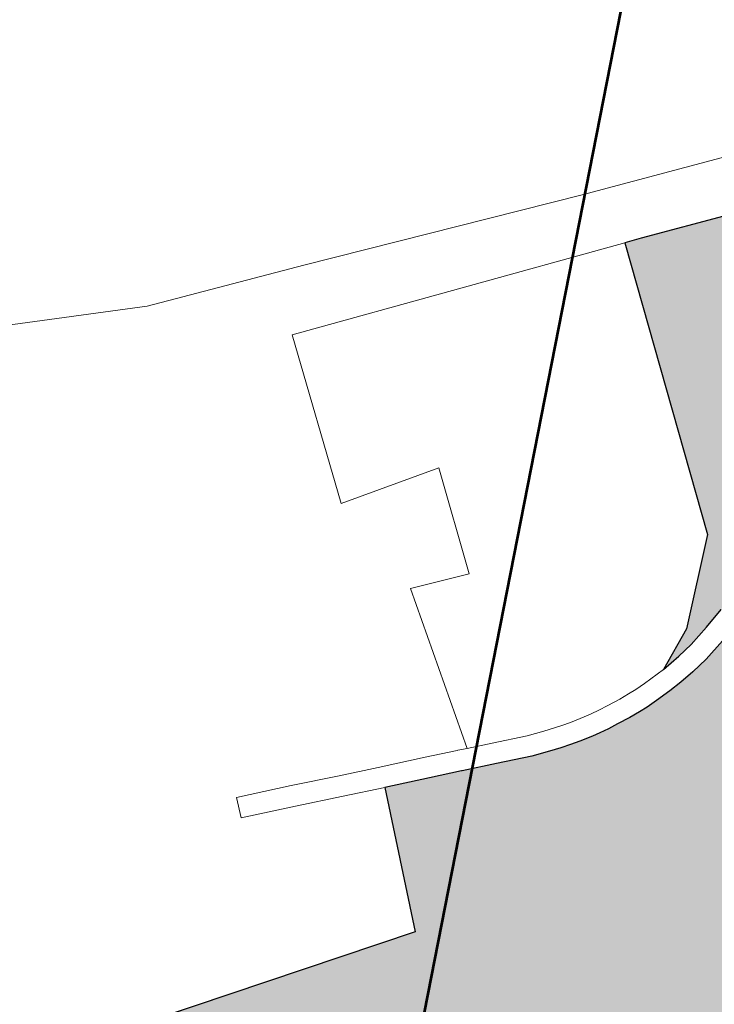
# Model space of a CAD drawing. Header units: metres. Extents: x 149090 to 149776, y 485756 to 486362.
# Tile 52 of 93: x 149603.76 to 149608.74, y 486286.49 to 486293.55. Entities that reach past the tile are written whole.
import ezdxf

# ---------------------------------------------------------------- set-up
doc = ezdxf.new("R2010")
doc.units = ezdxf.units.M
doc.header["$MEASUREMENT"] = 0
for name, color, linetype, lineweight in [('WVB-pen-brm-dik 018', 6, 'Continuous', 13), ('WVB-raster-20%', 254, 'Continuous', 30), ('WVB-raster-60%', 253, 'Continuous', 30), ('WVB-tekst-dik 050', 1, 'Continuous', 53)]:
    doc.layers.add(name, color=color, linetype=linetype, lineweight=lineweight)

# ---------------------------------------------------------------- blocks, each defined once
blk = doc.blocks.new('INZET')
at = {"layer": 'WVB-raster-20%'}
blk.add_hatch(color=256, dxfattribs=at).paths.add_polyline_path([(-0.067795, -0.113891), (-0.067185, -0.113606), (-0.06616, -0.112673), (-0.064718, -0.108572), (-0.064492, -0.108653), (-0.06327, -0.109106), (-0.061828, -0.109632), (-0.06184, -0.109666), (-0.061914, -0.109849), (-0.061955, -0.10993), (-0.062001, -0.110018), (-0.062053, -0.110103), (-0.062098, -0.110181), (-0.062137, -0.110233), (-0.062184, -0.110283), (-0.062348, -0.110454), (-0.06247, -0.110575), (-0.062532, -0.110638), (-0.062588, -0.110702), (-0.062631, -0.110754), (-0.062653, -0.110786), (-0.062711, -0.11087), (-0.062992, -0.111322), (-0.063241, -0.111714), (-0.06334, -0.111858), (-0.063523, -0.112096), (-0.063624, -0.112198), (-0.063903, -0.112438), (-0.064095, -0.112578), (-0.064124, -0.112598), (-0.064146, -0.112613), (-0.064559, -0.11281), (-0.065506, -0.113218), (-0.065924, -0.113396), (-0.066316, -0.113563), (-0.066621, -0.113664), (-0.066937, -0.113752), (-0.067262, -0.113827), (-0.067504, -0.113864)])
at = {"layer": 'WVB-raster-20%', "extrusion": (0, 0, -1)}
blk.add_hatch(color=256, dxfattribs=at).paths.add_polyline_path([(0.068957, -0.120546), (0.066859, -0.115191), (0.065973, -0.113886), (0.065898, -0.113711), (0.06621, -0.113844), (0.066533, -0.113951), (0.066863, -0.114043), (0.067206, -0.114122), (0.067468, -0.114162), (0.067694, -0.114183), (0.067894, -0.114197), (0.06813, -0.114199), (0.068294, -0.114197), (0.068425, -0.114189), (0.068582, -0.114175), (0.068782, -0.11415), (0.06893, -0.114132), (0.069064, -0.114108), (0.069178, -0.114085), (0.069368, -0.114041), (0.069504, -0.114003), (0.069642, -0.113961), (0.069805, -0.113908), (0.070051, -0.113818), (0.07053, -0.113613), (0.070993, -0.113413), (0.071, -0.11341), (0.071433, -0.113225), (0.072034, -0.11297), (0.072873, -0.114911), (0.077721, -0.113466), (0.078805, -0.117004), (0.078076, -0.11724), (0.077208, -0.117527), (0.07618, -0.117874), (0.075731, -0.118036), (0.075435, -0.118141), (0.075229, -0.118212), (0.074592, -0.118436), (0.074219, -0.118569), (0.073974, -0.118653), (0.073596, -0.118783), (0.073177, -0.118936), (0.072803, -0.119076), (0.07248, -0.119196), (0.072293, -0.119267), (0.07134, -0.11962), (0.070957, -0.119767), (0.069951, -0.120152), (0.069557, -0.120303)])
at = {"layer": 'WVB-pen-brm-dik 018'}
for p, q in [((-0.070843, -0.105363), (-0.07294, -0.104276)), ((-0.07294, -0.104276), (-0.070843, -0.105363)), ((-0.068668, -0.106179), (-0.070843, -0.105363)), ((-0.070843, -0.105363), (-0.068668, -0.106179)), ((-0.064824, -0.107655), (-0.068668, -0.106179)), ((-0.068668, -0.106179), (-0.064824, -0.107655)), ((-0.070203, -0.109281), (-0.069383, -0.106898)), ((-0.069383, -0.106898), (-0.070203, -0.109281)), ((-0.069383, -0.106898), (-0.064718, -0.108572)), ((-0.064718, -0.108572), (-0.069383, -0.106898)), ((-0.061549, -0.108864), (-0.064824, -0.107655)), ((-0.064824, -0.107655), (-0.061549, -0.108864)), ((-0.06616, -0.112673), (-0.064718, -0.108572)), ((-0.064718, -0.108572), (-0.064492, -0.108653)), ((-0.064492, -0.108653), (-0.06327, -0.109106)), ((-0.068763, -0.10967), (-0.070203, -0.109281)), ((-0.070203, -0.109281), (-0.068763, -0.10967)), ((-0.069281, -0.111163), (-0.068763, -0.10967)), ((-0.068763, -0.10967), (-0.069281, -0.111163)), ((-0.070749, -0.113191), (-0.07009, -0.110851)), ((-0.07009, -0.110851), (-0.070749, -0.113191)), ((-0.07009, -0.110851), (-0.069281, -0.111163)), ((-0.069281, -0.111163), (-0.07009, -0.110851)), ((-0.073973, -0.112139), (-0.073857, -0.111862)), ((-0.073857, -0.111862), (-0.073973, -0.112139)), ((-0.073857, -0.111862), (-0.07312, -0.112172)), ((-0.07312, -0.112172), (-0.073857, -0.111862)), ((-0.073238, -0.112448), (-0.073973, -0.112139)), ((-0.073973, -0.112139), (-0.073238, -0.112448)), ((-0.07312, -0.112172), (-0.072476, -0.112455)), ((-0.072476, -0.112455), (-0.07312, -0.112172)), ((-0.072596, -0.11273), (-0.073238, -0.112448)), ((-0.073238, -0.112448), (-0.072596, -0.11273)), ((-0.072476, -0.112455), (-0.071949, -0.11268)), ((-0.071949, -0.11268), (-0.072476, -0.112455)), ((-0.072034, -0.11297), (-0.072596, -0.11273)), ((-0.072596, -0.11273), (-0.072034, -0.11297)), ((-0.071949, -0.11268), (-0.071315, -0.112949)), ((-0.071315, -0.112949), (-0.071949, -0.11268)), ((-0.067185, -0.113606), (-0.06616, -0.112673)), ((-0.071315, -0.112949), (-0.070882, -0.113134)), ((-0.070882, -0.113134), (-0.071315, -0.112949)), ((-0.072873, -0.114911), (-0.072034, -0.11297)), ((-0.072034, -0.11297), (-0.071433, -0.113225)), ((-0.071433, -0.113225), (-0.071, -0.11341)), ((-0.070882, -0.113134), (-0.070874, -0.113137)), ((-0.070874, -0.113137), (-0.070882, -0.113134)), ((-0.070874, -0.113137), (-0.070749, -0.113191)), ((-0.070749, -0.113191), (-0.070874, -0.113137)), ((-0.070411, -0.113338), (-0.070749, -0.113191)), ((-0.070749, -0.113191), (-0.070411, -0.113338)), ((-0.06994, -0.113539), (-0.070411, -0.113338)), ((-0.070411, -0.113338), (-0.06994, -0.113539)), ((-0.077721, -0.113466), (-0.072873, -0.114911)), ((-0.071, -0.11341), (-0.070993, -0.113413)), ((-0.070993, -0.113413), (-0.07053, -0.113613)), ((-0.07053, -0.113613), (-0.070051, -0.113818)), ((-0.069707, -0.113625), (-0.06994, -0.113539)), ((-0.06994, -0.113539), (-0.069707, -0.113625)), ((-0.069552, -0.113675), (-0.069707, -0.113625)), ((-0.069707, -0.113625), (-0.069552, -0.113675)), ((-0.067795, -0.113891), (-0.067185, -0.113606)), ((-0.069421, -0.113715), (-0.069552, -0.113675)), ((-0.069552, -0.113675), (-0.069421, -0.113715)), ((-0.069295, -0.11375), (-0.069421, -0.113715)), ((-0.069421, -0.113715), (-0.069295, -0.11375)), ((-0.069114, -0.113792), (-0.069295, -0.11375)), ((-0.069295, -0.11375), (-0.069114, -0.113792)), ((-0.069008, -0.113813), (-0.069114, -0.113792)), ((-0.069114, -0.113792), (-0.069008, -0.113813)), ((-0.066937, -0.113752), (-0.067262, -0.113827)), ((-0.066621, -0.113664), (-0.066937, -0.113752)), ((-0.070051, -0.113818), (-0.069805, -0.113908)), ((-0.069805, -0.113908), (-0.069642, -0.113961)), ((-0.068886, -0.113835), (-0.069008, -0.113813)), ((-0.069008, -0.113813), (-0.068886, -0.113835)), ((-0.068745, -0.113853), (-0.068886, -0.113835)), ((-0.068886, -0.113835), (-0.068745, -0.113853)), ((-0.06855, -0.113877), (-0.068745, -0.113853)), ((-0.068745, -0.113853), (-0.06855, -0.113877)), ((-0.068404, -0.11389), (-0.06855, -0.113877)), ((-0.06855, -0.113877), (-0.068404, -0.11389)), ((-0.068283, -0.113897), (-0.068404, -0.11389)), ((-0.068404, -0.11389), (-0.068283, -0.113897)), ((-0.06813, -0.113899), (-0.068283, -0.113897)), ((-0.068283, -0.113897), (-0.06813, -0.113899)), ((-0.067795, -0.113891), (-0.06813, -0.113899)), ((-0.06813, -0.113899), (-0.067795, -0.113891)), ((-0.067504, -0.113864), (-0.067795, -0.113891)), ((-0.067262, -0.113827), (-0.067504, -0.113864)), ((-0.069642, -0.113961), (-0.069504, -0.114003)), ((-0.069504, -0.114003), (-0.069368, -0.114041)), ((-0.069368, -0.114041), (-0.069178, -0.114085)), ((-0.067206, -0.114122), (-0.066863, -0.114043)), ((-0.069178, -0.114085), (-0.069064, -0.114108)), ((-0.069064, -0.114108), (-0.06893, -0.114132)), ((-0.06893, -0.114132), (-0.068782, -0.11415)), ((-0.068782, -0.11415), (-0.068582, -0.114175)), ((-0.068582, -0.114175), (-0.068425, -0.114189)), ((-0.068425, -0.114189), (-0.068294, -0.114197)), ((-0.068294, -0.114197), (-0.06813, -0.114199)), ((-0.06813, -0.114199), (-0.067894, -0.114197)), ((-0.067894, -0.114197), (-0.067694, -0.114183)), ((-0.067694, -0.114183), (-0.067468, -0.114162)), ((-0.067468, -0.114162), (-0.067206, -0.114122))]:
    blk.add_line(p, q, dxfattribs=at)
at = {"layer": 'WVB-raster-20%', "flags": 128}
for points in [[(-0.06327, -0.109106), (-0.064492, -0.108653), (-0.064718, -0.108572), (-0.06616, -0.112673), (-0.067185, -0.113606), (-0.067795, -0.113891), (-0.067504, -0.113864), (-0.067262, -0.113827), (-0.066937, -0.113752), (-0.066621, -0.113664)], [(-0.066863, -0.114043), (-0.067206, -0.114122), (-0.067468, -0.114162), (-0.067694, -0.114183), (-0.067894, -0.114197), (-0.06813, -0.114199), (-0.068294, -0.114197), (-0.068425, -0.114189), (-0.068582, -0.114175), (-0.068782, -0.11415), (-0.06893, -0.114132), (-0.069064, -0.114108), (-0.069178, -0.114085), (-0.069368, -0.114041), (-0.069504, -0.114003), (-0.069642, -0.113961), (-0.069805, -0.113908), (-0.070051, -0.113818), (-0.07053, -0.113613), (-0.070993, -0.113413), (-0.071, -0.11341), (-0.071433, -0.113225), (-0.072034, -0.11297), (-0.072873, -0.114911), (-0.077721, -0.113466)]]:
    blk.add_lwpolyline(points, dxfattribs=at)

msp = doc.modelspace()

# ---------------------------------------------------------------- linework, layer by layer
at = {"layer": 'WVB-tekst-dik 050'}
msp.add_line((149605.4262, 486280.1508), (149610.9003, 486308.0205), dxfattribs=at)

# ---------------------------------------------------------------- block references
at = {"layer": 'WVB-raster-60%', "xscale": 500.0000000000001, "yscale": 500.0000000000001, "zscale": 500.0000000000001, "rotation": 35.19028839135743}
msp.add_blockref('INZET', (149603.259, 486354.9637), dxfattribs=at)

doc.saveas('drawing.dxf')
